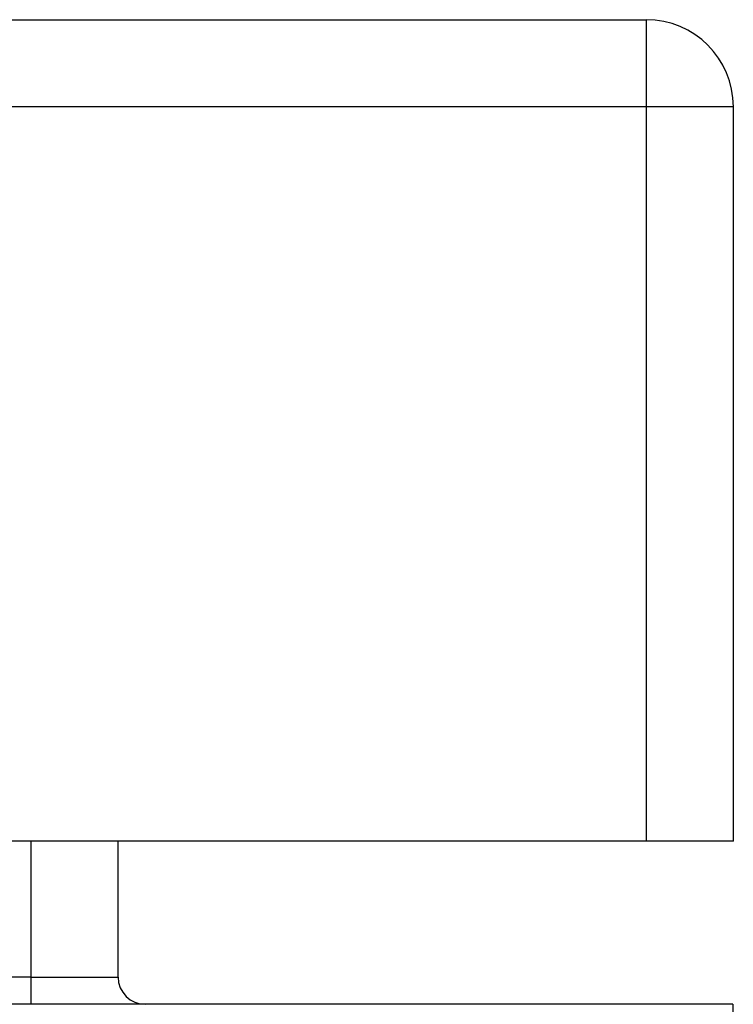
# Model space of a CAD drawing. Header units: inches. Extents: x 28 to 747, y 82 to 346.
# Tile 89 of 246: x 171.534 to 172.346, y 336.352 to 337.471. Entities that reach past the tile are written whole.
import ezdxf

# ---------------------------------------------------------------- set-up
doc = ezdxf.new("R2010")
doc.units = ezdxf.units.IN
doc.header["$MEASUREMENT"] = 0
doc.layers.add('Visible Edges(ANSI)', color=7, linetype='Continuous', lineweight=25)
doc.layers.add('Visible Tangent Edges(ANSI)', color=7, linetype='Continuous', lineweight=25)

msp = doc.modelspace()

# ---------------------------------------------------------------- linework, layer by layer
at = {"layer": 'Visible Edges(ANSI)'}
for p, q in [((100.6416, 337.4714), (172.2466, 337.4714)), ((172.3456, 336.5374), (172.3456, 337.3724)), ((172.2466, 336.5374), (100.6416, 336.5374)), ((171.6459, 336.3829), (171.6459, 336.5374)), ((172.3456, 336.5374), (172.2466, 336.5374)), ((172.3451, 336.3519), (100.5431, 336.3519))]:
    msp.add_line(p, q, dxfattribs=at)
for centre, radius, start, end in [((172.2466, 337.3724), 0.099, 0, 90), ((171.6769, 336.3829), 0.031, 180, 270)]:
    msp.add_arc(centre, radius, start, end, dxfattribs=at)
at = {"layer": 'Visible Tangent Edges(ANSI)'}
for p, q in [((172.2466, 337.4714), (172.2466, 337.3724)), ((172.2466, 337.3724), (100.6416, 337.3724)), ((172.3456, 337.3724), (172.2466, 337.3724)), ((172.2466, 337.3724), (172.2466, 336.5374)), ((171.5469, 336.5374), (171.5469, 336.3829)), ((171.5469, 336.3829), (171.4459, 336.3829)), ((171.5469, 336.3829), (171.5469, 336.3519)), ((171.5469, 336.3829), (171.6459, 336.3829)), ((172.3451, 336.3519), (172.3451, 336.2529))]:
    msp.add_line(p, q, dxfattribs=at)

doc.saveas('drawing.dxf')
